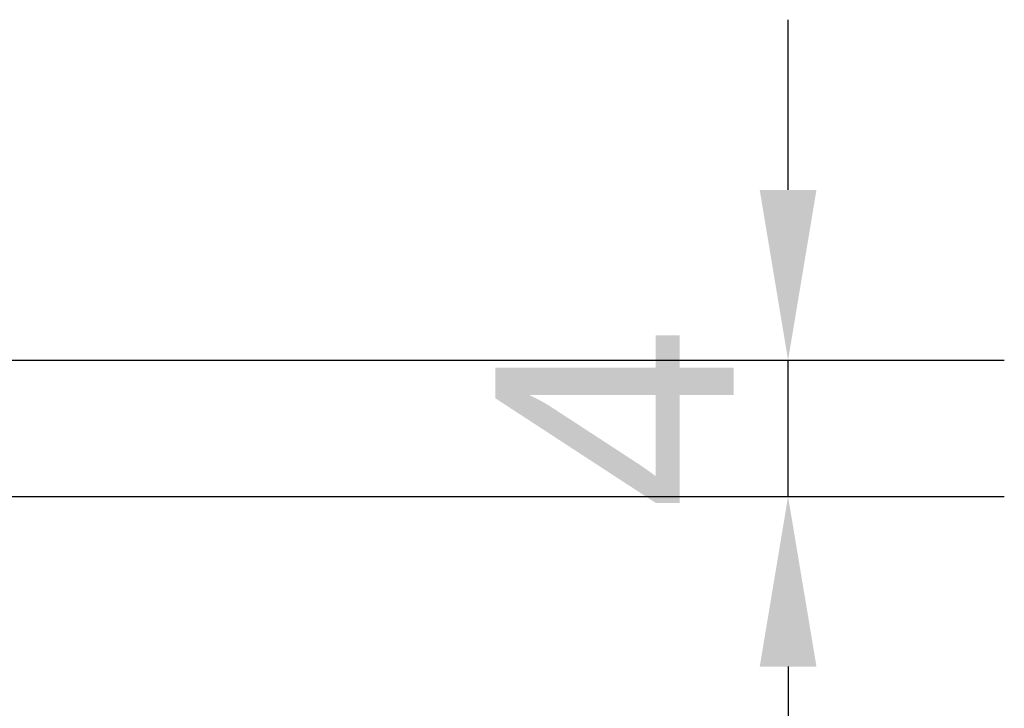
# Model space of a CAD drawing. Header units: millimetres. Extents: x 20 to 833, y 20 to 574.
# Tile 3 of 6: x 295 to 323, y 85 to 105. Entities that reach past the tile are written whole.
import ezdxf

# ---------------------------------------------------------------- set-up
doc = ezdxf.new("R2010")
doc.units = ezdxf.units.MM
doc.header["$LTSCALE"] = 2
doc.layers.add('Bemaßungen(DIN)', color=7, linetype='Continuous', lineweight=25)
doc.styles.add('STANDARD-DIN~0', font='arial.ttf')
doc.dimstyles.new('CAD-LAN', dxfattribs={"dimscale": 2, "dimtxt": 3.5, "dimasz": 2.5, "dimexe": 3.175, "dimexo": 0, "dimgap": 0.8, "dimtad": 1, "dimrnd": 1e-08, "dimtxsty": 'STANDARD-DIN~0', "dimcen": 0.09, "dimdle": 10, "dimclrd": 250, "dimclre": 250, "dimclrt": 250, "dimadec": 0, "dimazin": 2, "dimtfac": 1, "dimtmove": 0, "dimatfit": 3, "dimfxl": 1, "dimtolj": 1, "dimtzin": 0, "dimlwd": 25, "dimlwe": 25, "dimarcsym": 0})

# ---------------------------------------------------------------- blocks, each defined once
blk = doc.blocks.new('*D26')
at = {"layer": 'Bemaßungen(DIN)', "color": 250, "linetype": 'Continuous', "lineweight": 25, "true_color": 0x3f3f3f, "transparency": 16777216}
for p, q in [((317.13, 100.205), (317.13, 105.205)), ((292.386, 95.205), (323.48, 95.205)), ((317.13, 91.205), (317.13, 95.205)), ((228.386, 91.205), (323.48, 91.205)), ((317.13, 86.205), (317.13, 81.205))]:
    blk.add_line(p, q, dxfattribs=at)
at = {"layer": 'Bemaßungen(DIN)', "color": 250, "linetype": 'Continuous', "true_color": 0x3f3f3f, "transparency": 16777216}
for points in [[(316.297, 100.205), (317.964, 100.205), (317.13, 95.205)], [(316.297, 86.205), (317.964, 86.205), (317.13, 91.205)]]:
    blk.add_solid(points, dxfattribs=at)
at = {"layer": 'Defpoints', "color": 0, "linetype": 'Continuous', "transparency": 16777216}
for p in [(292.386, 95.205), (317.13, 95.205), (228.386, 91.205)]:
    blk.add_point(p, dxfattribs=at)
at = {"layer": 'Bemaßungen(DIN)', "color": 250, "linetype": 'Continuous', "lineweight": 25, "true_color": 0x3f3f3f, "transparency": 16777216, "insert": (308.53, 90.784), "char_height": 7, "attachment_point": 1, "rotation": 90, "style": 'STANDARD-DIN~0'}
blk.add_mtext('\\A1;4', dxfattribs=at)

msp = doc.modelspace()

# ---------------------------------------------------------------- dimensions: what is measured, and where the dimension line sits
at = {"layer": 'Bemaßungen(DIN)', "color": 250, "linetype": 'Continuous', "lineweight": 25, "true_color": 0x3f3f3f}
dim = msp.add_linear_dim(base=(317.1304, 95.2052), p1=(228.3863, 91.2052), p2=(292.3863, 95.2052), angle=270, dimstyle='CAD-LAN', override={"dimgap": 0.8, "dimdec": 2, "dimtol": 0, "dimlim": 0, "dimtp": 0, "dimtm": 0, "dimtdec": 2, "dimtofl": 1, "dimatfit": 1}, dxfattribs=at)
dim.commit()
dim.dimension.update_dxf_attribs({"geometry": '*D26', "text_midpoint": (317.1304, 93.2052), "dimtype": 160})

doc.saveas('drawing.dxf')
